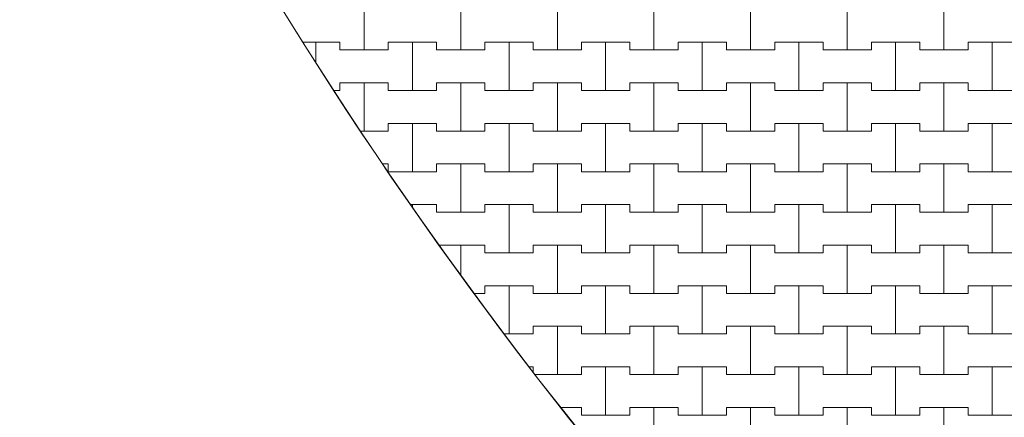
# Model space of a CAD drawing. Header units: millimetres. Extents: x 2826 to 3034, y 1533 to 1590.
# Tile 43 of 248: x 2933.27 to 2935.82, y 1569.13 to 1570.16. Entities that reach past the tile are written whole.
import ezdxf
from ezdxf.enums import TextEntityAlignment as Align

# ---------------------------------------------------------------- set-up
doc = ezdxf.new("R2010")
doc.units = ezdxf.units.MM
doc.layers.add('_Caneta_No__220', color=7, linetype='Continuous', lineweight=15, true_color=0x8a8a8a)
doc.styles.add('ESTILO_GERADO_2', font='arial.ttf')

# ---------------------------------------------------------------- blocks, each defined once
blk = doc.blocks.new('A$Cf44ad3b2')
at = {"layer": '_Caneta_No__220'}
for p, q in [((26.3637, 36.791), (26.3637, 36.916)), ((26.3637, 36.916), (26.3637, 36.791)), ((26.6137, 36.791), (26.6137, 36.916)), ((26.6137, 36.916), (26.6137, 36.791)), ((26.8637, 36.791), (26.8637, 36.916)), ((26.8637, 36.916), (26.8637, 36.791)), ((27.1137, 36.791), (27.1137, 36.916)), ((27.1137, 36.916), (27.1137, 36.791)), ((27.3637, 36.791), (27.3637, 36.916)), ((27.3637, 36.916), (27.3637, 36.791)), ((27.6137, 36.791), (27.6137, 36.916)), ((27.6137, 36.916), (27.6137, 36.791)), ((27.8637, 36.791), (27.8637, 36.916)), ((27.8637, 36.916), (27.8637, 36.791)), ((26.2054, 36.811), (26.2387, 36.811)), ((26.2054, 36.811), (26.3012, 36.811)), ((26.2387, 36.811), (26.3012, 36.811)), ((26.2387, 36.7588), (26.2387, 36.811)), ((26.2387, 36.811), (26.2387, 36.7588)), ((26.3012, 36.811), (26.3012, 36.791)), ((26.3012, 36.791), (26.3012, 36.811)), ((26.4262, 36.791), (26.4262, 36.811)), ((26.4262, 36.811), (26.4262, 36.791)), ((26.4262, 36.811), (26.4887, 36.811)), ((26.4262, 36.811), (26.5512, 36.811)), ((26.4887, 36.811), (26.5512, 36.811)), ((26.4887, 36.686), (26.4887, 36.811)), ((26.4887, 36.811), (26.4887, 36.686)), ((26.5512, 36.811), (26.5512, 36.791)), ((26.5512, 36.791), (26.5512, 36.811)), ((26.6762, 36.791), (26.6762, 36.811)), ((26.6762, 36.811), (26.6762, 36.791)), ((26.6762, 36.811), (26.7387, 36.811)), ((26.6762, 36.811), (26.8012, 36.811)), ((26.7387, 36.811), (26.8012, 36.811)), ((26.7387, 36.686), (26.7387, 36.811)), ((26.7387, 36.811), (26.7387, 36.686)), ((26.8012, 36.811), (26.8012, 36.791)), ((26.8012, 36.791), (26.8012, 36.811)), ((26.9262, 36.791), (26.9262, 36.811)), ((26.9262, 36.811), (26.9262, 36.791)), ((26.9262, 36.811), (26.9887, 36.811)), ((26.9262, 36.811), (27.0512, 36.811)), ((26.9887, 36.811), (27.0512, 36.811)), ((26.9887, 36.686), (26.9887, 36.811)), ((26.9887, 36.811), (26.9887, 36.686)), ((27.0512, 36.811), (27.0512, 36.791)), ((27.0512, 36.791), (27.0512, 36.811)), ((27.1762, 36.791), (27.1762, 36.811)), ((27.1762, 36.811), (27.1762, 36.791)), ((27.1762, 36.811), (27.2387, 36.811)), ((27.1762, 36.811), (27.3012, 36.811)), ((27.2387, 36.811), (27.3012, 36.811)), ((27.2387, 36.686), (27.2387, 36.811)), ((27.2387, 36.811), (27.2387, 36.686)), ((27.3012, 36.811), (27.3012, 36.791)), ((27.3012, 36.791), (27.3012, 36.811)), ((27.4262, 36.791), (27.4262, 36.811)), ((27.4262, 36.811), (27.4262, 36.791)), ((27.4262, 36.811), (27.4887, 36.811)), ((27.4262, 36.811), (27.5512, 36.811)), ((27.4887, 36.811), (27.5512, 36.811)), ((27.4887, 36.686), (27.4887, 36.811)), ((27.4887, 36.811), (27.4887, 36.686)), ((27.5512, 36.811), (27.5512, 36.791)), ((27.5512, 36.791), (27.5512, 36.811)), ((27.6762, 36.791), (27.6762, 36.811)), ((27.6762, 36.811), (27.6762, 36.791)), ((27.6762, 36.811), (27.7387, 36.811)), ((27.6762, 36.811), (27.8012, 36.811)), ((27.7387, 36.811), (27.8012, 36.811)), ((27.7387, 36.686), (27.7387, 36.811)), ((27.7387, 36.811), (27.7387, 36.686)), ((27.8012, 36.811), (27.8012, 36.791)), ((27.8012, 36.791), (27.8012, 36.811)), ((27.9262, 36.791), (27.9262, 36.811)), ((27.9262, 36.811), (27.9262, 36.791)), ((27.9262, 36.811), (27.9887, 36.811)), ((27.9262, 36.811), (28.0512, 36.811)), ((27.9887, 36.811), (28.0512, 36.811)), ((27.9887, 36.686), (27.9887, 36.811)), ((27.9887, 36.811), (27.9887, 36.686)), ((26.3012, 36.791), (26.3637, 36.791)), ((26.3012, 36.791), (26.4262, 36.791)), ((26.3637, 36.791), (26.4262, 36.791)), ((26.5512, 36.791), (26.6137, 36.791)), ((26.5512, 36.791), (26.6762, 36.791)), ((26.6137, 36.791), (26.6762, 36.791)), ((26.8012, 36.791), (26.8637, 36.791)), ((26.8012, 36.791), (26.9262, 36.791)), ((26.8637, 36.791), (26.9262, 36.791)), ((27.0512, 36.791), (27.1137, 36.791)), ((27.0512, 36.791), (27.1762, 36.791)), ((27.1137, 36.791), (27.1762, 36.791)), ((27.3012, 36.791), (27.3637, 36.791)), ((27.3012, 36.791), (27.4262, 36.791)), ((27.3637, 36.791), (27.4262, 36.791)), ((27.5512, 36.791), (27.6137, 36.791)), ((27.5512, 36.791), (27.6762, 36.791)), ((27.6137, 36.791), (27.6762, 36.791)), ((27.8012, 36.791), (27.8637, 36.791)), ((27.8012, 36.791), (27.9262, 36.791)), ((27.8637, 36.791), (27.9262, 36.791)), ((26.3012, 36.686), (26.3012, 36.706)), ((26.3012, 36.706), (26.3012, 36.686)), ((26.3012, 36.706), (26.3637, 36.706)), ((26.3012, 36.706), (26.4262, 36.706)), ((26.3637, 36.706), (26.4262, 36.706)), ((26.3637, 36.581), (26.3637, 36.706)), ((26.3637, 36.706), (26.3637, 36.581)), ((26.4262, 36.706), (26.4262, 36.686)), ((26.4262, 36.686), (26.4262, 36.706)), ((26.5512, 36.686), (26.5512, 36.706)), ((26.5512, 36.706), (26.5512, 36.686)), ((26.5512, 36.706), (26.6137, 36.706)), ((26.5512, 36.706), (26.6762, 36.706)), ((26.6137, 36.706), (26.6762, 36.706)), ((26.6137, 36.581), (26.6137, 36.706)), ((26.6137, 36.706), (26.6137, 36.581)), ((26.6762, 36.706), (26.6762, 36.686)), ((26.6762, 36.686), (26.6762, 36.706)), ((26.8012, 36.686), (26.8012, 36.706)), ((26.8012, 36.706), (26.8012, 36.686)), ((26.8012, 36.706), (26.8637, 36.706)), ((26.8012, 36.706), (26.9262, 36.706)), ((26.8637, 36.706), (26.9262, 36.706)), ((26.8637, 36.581), (26.8637, 36.706)), ((26.8637, 36.706), (26.8637, 36.581)), ((26.9262, 36.706), (26.9262, 36.686)), ((26.9262, 36.686), (26.9262, 36.706)), ((27.0512, 36.686), (27.0512, 36.706)), ((27.0512, 36.706), (27.0512, 36.686)), ((27.0512, 36.706), (27.1137, 36.706)), ((27.0512, 36.706), (27.1762, 36.706)), ((27.1137, 36.706), (27.1762, 36.706)), ((27.1137, 36.581), (27.1137, 36.706)), ((27.1137, 36.706), (27.1137, 36.581)), ((27.1762, 36.706), (27.1762, 36.686)), ((27.1762, 36.686), (27.1762, 36.706)), ((27.3012, 36.686), (27.3012, 36.706)), ((27.3012, 36.706), (27.3012, 36.686)), ((27.3012, 36.706), (27.3637, 36.706)), ((27.3012, 36.706), (27.4262, 36.706)), ((27.3637, 36.706), (27.4262, 36.706)), ((27.3637, 36.581), (27.3637, 36.706)), ((27.3637, 36.706), (27.3637, 36.581)), ((27.4262, 36.706), (27.4262, 36.686)), ((27.4262, 36.686), (27.4262, 36.706)), ((27.5512, 36.686), (27.5512, 36.706)), ((27.5512, 36.706), (27.5512, 36.686)), ((27.5512, 36.706), (27.6137, 36.706)), ((27.5512, 36.706), (27.6762, 36.706)), ((27.6137, 36.706), (27.6762, 36.706)), ((27.6137, 36.581), (27.6137, 36.706)), ((27.6137, 36.706), (27.6137, 36.581)), ((27.6762, 36.706), (27.6762, 36.686)), ((27.6762, 36.686), (27.6762, 36.706)), ((27.8012, 36.686), (27.8012, 36.706)), ((27.8012, 36.706), (27.8012, 36.686)), ((27.8012, 36.706), (27.8637, 36.706)), ((27.8012, 36.706), (27.9262, 36.706)), ((27.8637, 36.706), (27.9262, 36.706)), ((27.8637, 36.581), (27.8637, 36.706)), ((27.8637, 36.706), (27.8637, 36.581)), ((27.9262, 36.706), (27.9262, 36.686)), ((27.9262, 36.686), (27.9262, 36.706)), ((26.2855, 36.686), (26.3012, 36.686)), ((26.2855, 36.686), (26.3012, 36.686)), ((26.4262, 36.686), (26.4887, 36.686)), ((26.4262, 36.686), (26.5512, 36.686)), ((26.4887, 36.686), (26.5512, 36.686)), ((26.6762, 36.686), (26.7387, 36.686)), ((26.6762, 36.686), (26.8012, 36.686)), ((26.7387, 36.686), (26.8012, 36.686)), ((26.9262, 36.686), (26.9887, 36.686)), ((26.9262, 36.686), (27.0512, 36.686)), ((26.9887, 36.686), (27.0512, 36.686)), ((27.1762, 36.686), (27.2387, 36.686)), ((27.1762, 36.686), (27.3012, 36.686)), ((27.2387, 36.686), (27.3012, 36.686)), ((27.4262, 36.686), (27.4887, 36.686)), ((27.4262, 36.686), (27.5512, 36.686)), ((27.4887, 36.686), (27.5512, 36.686)), ((27.6762, 36.686), (27.7387, 36.686)), ((27.6762, 36.686), (27.8012, 36.686)), ((27.7387, 36.686), (27.8012, 36.686)), ((27.9262, 36.686), (27.9887, 36.686)), ((27.9262, 36.686), (28.0512, 36.686)), ((27.9887, 36.686), (28.0512, 36.686)), ((26.4262, 36.581), (26.4262, 36.601)), ((26.4262, 36.601), (26.4262, 36.581)), ((26.4262, 36.601), (26.4887, 36.601)), ((26.4262, 36.601), (26.5512, 36.601)), ((26.4887, 36.601), (26.5512, 36.601)), ((26.4887, 36.476), (26.4887, 36.601)), ((26.4887, 36.601), (26.4887, 36.476)), ((26.5512, 36.601), (26.5512, 36.581)), ((26.5512, 36.581), (26.5512, 36.601)), ((26.6762, 36.581), (26.6762, 36.601)), ((26.6762, 36.601), (26.6762, 36.581)), ((26.6762, 36.601), (26.7387, 36.601)), ((26.6762, 36.601), (26.8012, 36.601)), ((26.7387, 36.601), (26.8012, 36.601)), ((26.7387, 36.476), (26.7387, 36.601)), ((26.7387, 36.601), (26.7387, 36.476)), ((26.8012, 36.601), (26.8012, 36.581)), ((26.8012, 36.581), (26.8012, 36.601)), ((26.9262, 36.581), (26.9262, 36.601)), ((26.9262, 36.601), (26.9262, 36.581)), ((26.9262, 36.601), (26.9887, 36.601)), ((26.9262, 36.601), (27.0512, 36.601)), ((26.9887, 36.601), (27.0512, 36.601)), ((26.9887, 36.476), (26.9887, 36.601)), ((26.9887, 36.601), (26.9887, 36.476)), ((27.0512, 36.601), (27.0512, 36.581)), ((27.0512, 36.581), (27.0512, 36.601)), ((27.1762, 36.581), (27.1762, 36.601)), ((27.1762, 36.601), (27.1762, 36.581)), ((27.1762, 36.601), (27.2387, 36.601)), ((27.1762, 36.601), (27.3012, 36.601)), ((27.2387, 36.601), (27.3012, 36.601)), ((27.2387, 36.476), (27.2387, 36.601)), ((27.2387, 36.601), (27.2387, 36.476)), ((27.3012, 36.601), (27.3012, 36.581)), ((27.3012, 36.581), (27.3012, 36.601)), ((27.4262, 36.581), (27.4262, 36.601)), ((27.4262, 36.601), (27.4262, 36.581)), ((27.4262, 36.601), (27.4887, 36.601)), ((27.4262, 36.601), (27.5512, 36.601)), ((27.4887, 36.601), (27.5512, 36.601)), ((27.4887, 36.476), (27.4887, 36.601)), ((27.4887, 36.601), (27.4887, 36.476)), ((27.5512, 36.601), (27.5512, 36.581)), ((27.5512, 36.581), (27.5512, 36.601)), ((27.6762, 36.581), (27.6762, 36.601)), ((27.6762, 36.601), (27.6762, 36.581)), ((27.6762, 36.601), (27.7387, 36.601)), ((27.6762, 36.601), (27.8012, 36.601)), ((27.7387, 36.601), (27.8012, 36.601)), ((27.7387, 36.476), (27.7387, 36.601)), ((27.7387, 36.601), (27.7387, 36.476)), ((27.8012, 36.601), (27.8012, 36.581)), ((27.8012, 36.581), (27.8012, 36.601)), ((27.9262, 36.581), (27.9262, 36.601)), ((27.9262, 36.601), (27.9262, 36.581)), ((27.9262, 36.601), (27.9887, 36.601)), ((27.9262, 36.601), (28.0512, 36.601)), ((27.9887, 36.601), (28.0512, 36.601)), ((27.9887, 36.476), (27.9887, 36.601)), ((27.9887, 36.601), (27.9887, 36.476)), ((26.3542, 36.581), (26.3637, 36.581)), ((26.3542, 36.581), (26.4262, 36.581)), ((26.3637, 36.581), (26.4262, 36.581)), ((26.5512, 36.581), (26.6137, 36.581)), ((26.5512, 36.581), (26.6762, 36.581)), ((26.6137, 36.581), (26.6762, 36.581)), ((26.8012, 36.581), (26.8637, 36.581)), ((26.8012, 36.581), (26.9262, 36.581)), ((26.8637, 36.581), (26.9262, 36.581)), ((27.0512, 36.581), (27.1137, 36.581)), ((27.0512, 36.581), (27.1762, 36.581)), ((27.1137, 36.581), (27.1762, 36.581)), ((27.3012, 36.581), (27.3637, 36.581)), ((27.3012, 36.581), (27.4262, 36.581)), ((27.3637, 36.581), (27.4262, 36.581)), ((27.5512, 36.581), (27.6137, 36.581)), ((27.5512, 36.581), (27.6762, 36.581)), ((27.6137, 36.581), (27.6762, 36.581)), ((27.8012, 36.581), (27.8637, 36.581)), ((27.8012, 36.581), (27.9262, 36.581)), ((27.8637, 36.581), (27.9262, 36.581)), ((26.4115, 36.496), (26.4262, 36.496)), ((26.4115, 36.496), (26.4262, 36.496)), ((26.4262, 36.496), (26.4262, 36.476)), ((26.4262, 36.476), (26.4262, 36.496)), ((26.4262, 36.476), (26.4887, 36.476)), ((26.4262, 36.476), (26.5512, 36.476)), ((26.4887, 36.476), (26.5512, 36.476)), ((26.5512, 36.476), (26.5512, 36.496)), ((26.5512, 36.496), (26.5512, 36.476)), ((26.5512, 36.496), (26.6137, 36.496)), ((26.5512, 36.496), (26.6762, 36.496)), ((26.6137, 36.496), (26.6762, 36.496)), ((26.6137, 36.371), (26.6137, 36.496)), ((26.6137, 36.496), (26.6137, 36.371)), ((26.6762, 36.496), (26.6762, 36.476)), ((26.6762, 36.476), (26.6762, 36.496)), ((26.6762, 36.476), (26.7387, 36.476)), ((26.6762, 36.476), (26.8012, 36.476)), ((26.7387, 36.476), (26.8012, 36.476)), ((26.8012, 36.476), (26.8012, 36.496)), ((26.8012, 36.496), (26.8012, 36.476)), ((26.8012, 36.496), (26.8637, 36.496)), ((26.8012, 36.496), (26.9262, 36.496)), ((26.8637, 36.496), (26.9262, 36.496)), ((26.8637, 36.371), (26.8637, 36.496)), ((26.8637, 36.496), (26.8637, 36.371)), ((26.9262, 36.496), (26.9262, 36.476)), ((26.9262, 36.476), (26.9262, 36.496)), ((26.9262, 36.476), (26.9887, 36.476)), ((26.9262, 36.476), (27.0512, 36.476)), ((26.9887, 36.476), (27.0512, 36.476)), ((27.0512, 36.476), (27.0512, 36.496)), ((27.0512, 36.496), (27.0512, 36.476)), ((27.0512, 36.496), (27.1137, 36.496)), ((27.0512, 36.496), (27.1762, 36.496)), ((27.1137, 36.496), (27.1762, 36.496)), ((27.1137, 36.371), (27.1137, 36.496)), ((27.1137, 36.496), (27.1137, 36.371)), ((27.1762, 36.496), (27.1762, 36.476)), ((27.1762, 36.476), (27.1762, 36.496)), ((27.1762, 36.476), (27.2387, 36.476)), ((27.1762, 36.476), (27.3012, 36.476)), ((27.2387, 36.476), (27.3012, 36.476)), ((27.3012, 36.476), (27.3012, 36.496)), ((27.3012, 36.496), (27.3012, 36.476)), ((27.3012, 36.496), (27.3637, 36.496)), ((27.3012, 36.496), (27.4262, 36.496)), ((27.3637, 36.496), (27.4262, 36.496)), ((27.3637, 36.371), (27.3637, 36.496)), ((27.3637, 36.496), (27.3637, 36.371)), ((27.4262, 36.496), (27.4262, 36.476)), ((27.4262, 36.476), (27.4262, 36.496)), ((27.4262, 36.476), (27.4887, 36.476)), ((27.4262, 36.476), (27.5512, 36.476)), ((27.4887, 36.476), (27.5512, 36.476)), ((27.5512, 36.476), (27.5512, 36.496)), ((27.5512, 36.496), (27.5512, 36.476)), ((27.5512, 36.496), (27.6137, 36.496)), ((27.5512, 36.496), (27.6762, 36.496)), ((27.6137, 36.496), (27.6762, 36.496)), ((27.6137, 36.371), (27.6137, 36.496)), ((27.6137, 36.496), (27.6137, 36.371)), ((27.6762, 36.496), (27.6762, 36.476)), ((27.6762, 36.476), (27.6762, 36.496)), ((27.6762, 36.476), (27.7387, 36.476)), ((27.6762, 36.476), (27.8012, 36.476)), ((27.7387, 36.476), (27.8012, 36.476)), ((27.8012, 36.476), (27.8012, 36.496)), ((27.8012, 36.496), (27.8012, 36.476)), ((27.8012, 36.496), (27.8637, 36.496)), ((27.8012, 36.496), (27.9262, 36.496)), ((27.8637, 36.496), (27.9262, 36.496)), ((27.8637, 36.371), (27.8637, 36.496)), ((27.8637, 36.496), (27.8637, 36.371)), ((27.9262, 36.496), (27.9262, 36.476)), ((27.9262, 36.476), (27.9262, 36.496)), ((27.9262, 36.476), (27.9887, 36.476)), ((27.9262, 36.476), (28.0512, 36.476)), ((27.9887, 36.476), (28.0512, 36.476)), ((26.4837, 36.391), (26.4887, 36.391)), ((26.4837, 36.391), (26.5512, 36.391)), ((26.4887, 36.391), (26.5512, 36.391)), ((26.4887, 36.3838), (26.4887, 36.391)), ((26.4887, 36.391), (26.4887, 36.3838)), ((26.5512, 36.391), (26.5512, 36.371)), ((26.5512, 36.371), (26.5512, 36.391)), ((26.5512, 36.371), (26.6137, 36.371)), ((26.5512, 36.371), (26.6762, 36.371)), ((26.6137, 36.371), (26.6762, 36.371)), ((26.6762, 36.371), (26.6762, 36.391)), ((26.6762, 36.391), (26.6762, 36.371)), ((26.6762, 36.391), (26.7387, 36.391)), ((26.6762, 36.391), (26.8012, 36.391)), ((26.7387, 36.391), (26.8012, 36.391)), ((26.7387, 36.266), (26.7387, 36.391)), ((26.7387, 36.391), (26.7387, 36.266)), ((26.8012, 36.391), (26.8012, 36.371)), ((26.8012, 36.371), (26.8012, 36.391)), ((26.8012, 36.371), (26.8637, 36.371)), ((26.8012, 36.371), (26.9262, 36.371)), ((26.8637, 36.371), (26.9262, 36.371)), ((26.9262, 36.371), (26.9262, 36.391)), ((26.9262, 36.391), (26.9262, 36.371)), ((26.9262, 36.391), (26.9887, 36.391)), ((26.9262, 36.391), (27.0512, 36.391)), ((26.9887, 36.391), (27.0512, 36.391)), ((26.9887, 36.266), (26.9887, 36.391)), ((26.9887, 36.391), (26.9887, 36.266)), ((27.0512, 36.391), (27.0512, 36.371)), ((27.0512, 36.371), (27.0512, 36.391)), ((27.0512, 36.371), (27.1137, 36.371)), ((27.0512, 36.371), (27.1762, 36.371)), ((27.1137, 36.371), (27.1762, 36.371)), ((27.1762, 36.371), (27.1762, 36.391)), ((27.1762, 36.391), (27.1762, 36.371)), ((27.1762, 36.391), (27.2387, 36.391)), ((27.1762, 36.391), (27.3012, 36.391)), ((27.2387, 36.391), (27.3012, 36.391)), ((27.2387, 36.266), (27.2387, 36.391)), ((27.2387, 36.391), (27.2387, 36.266)), ((27.3012, 36.391), (27.3012, 36.371)), ((27.3012, 36.371), (27.3012, 36.391)), ((27.3012, 36.371), (27.3637, 36.371)), ((27.3012, 36.371), (27.4262, 36.371)), ((27.3637, 36.371), (27.4262, 36.371)), ((27.4262, 36.371), (27.4262, 36.391)), ((27.4262, 36.391), (27.4262, 36.371)), ((27.4262, 36.391), (27.4887, 36.391)), ((27.4262, 36.391), (27.5512, 36.391)), ((27.4887, 36.391), (27.5512, 36.391)), ((27.4887, 36.266), (27.4887, 36.391)), ((27.4887, 36.391), (27.4887, 36.266)), ((27.5512, 36.391), (27.5512, 36.371)), ((27.5512, 36.371), (27.5512, 36.391)), ((27.5512, 36.371), (27.6137, 36.371)), ((27.5512, 36.371), (27.6762, 36.371)), ((27.6137, 36.371), (27.6762, 36.371)), ((27.6762, 36.371), (27.6762, 36.391)), ((27.6762, 36.391), (27.6762, 36.371)), ((27.6762, 36.391), (27.7387, 36.391)), ((27.6762, 36.391), (27.8012, 36.391)), ((27.7387, 36.391), (27.8012, 36.391)), ((27.7387, 36.266), (27.7387, 36.391)), ((27.7387, 36.391), (27.7387, 36.266)), ((27.8012, 36.391), (27.8012, 36.371)), ((27.8012, 36.371), (27.8012, 36.391)), ((27.8012, 36.371), (27.8637, 36.371)), ((27.8012, 36.371), (27.9262, 36.371)), ((27.8637, 36.371), (27.9262, 36.371)), ((27.9262, 36.371), (27.9262, 36.391)), ((27.9262, 36.391), (27.9262, 36.371)), ((27.9262, 36.391), (27.9887, 36.391)), ((27.9262, 36.391), (28.0512, 36.391)), ((27.9887, 36.391), (28.0512, 36.391)), ((27.9887, 36.266), (27.9887, 36.391)), ((27.9887, 36.391), (27.9887, 36.266)), ((26.5575, 36.286), (26.6137, 36.286)), ((26.5575, 36.286), (26.6762, 36.286)), ((26.6137, 36.286), (26.6762, 36.286)), ((26.6137, 36.208), (26.6137, 36.286)), ((26.6137, 36.286), (26.6137, 36.208)), ((26.6762, 36.286), (26.6762, 36.266)), ((26.6762, 36.266), (26.6762, 36.286)), ((26.8012, 36.266), (26.8012, 36.286)), ((26.8012, 36.286), (26.8012, 36.266)), ((26.8012, 36.286), (26.8637, 36.286)), ((26.8012, 36.286), (26.9262, 36.286)), ((26.8637, 36.286), (26.9262, 36.286)), ((26.8637, 36.161), (26.8637, 36.286)), ((26.8637, 36.286), (26.8637, 36.161)), ((26.9262, 36.286), (26.9262, 36.266)), ((26.9262, 36.266), (26.9262, 36.286)), ((27.0512, 36.266), (27.0512, 36.286)), ((27.0512, 36.286), (27.0512, 36.266)), ((27.0512, 36.286), (27.1137, 36.286)), ((27.0512, 36.286), (27.1762, 36.286)), ((27.1137, 36.286), (27.1762, 36.286)), ((27.1137, 36.161), (27.1137, 36.286)), ((27.1137, 36.286), (27.1137, 36.161)), ((27.1762, 36.286), (27.1762, 36.266)), ((27.1762, 36.266), (27.1762, 36.286)), ((27.3012, 36.266), (27.3012, 36.286)), ((27.3012, 36.286), (27.3012, 36.266)), ((27.3012, 36.286), (27.3637, 36.286)), ((27.3012, 36.286), (27.4262, 36.286)), ((27.3637, 36.286), (27.4262, 36.286)), ((27.3637, 36.161), (27.3637, 36.286)), ((27.3637, 36.286), (27.3637, 36.161)), ((27.4262, 36.286), (27.4262, 36.266)), ((27.4262, 36.266), (27.4262, 36.286)), ((27.5512, 36.266), (27.5512, 36.286)), ((27.5512, 36.286), (27.5512, 36.266)), ((27.5512, 36.286), (27.6137, 36.286)), ((27.5512, 36.286), (27.6762, 36.286)), ((27.6137, 36.286), (27.6762, 36.286)), ((27.6137, 36.161), (27.6137, 36.286)), ((27.6137, 36.286), (27.6137, 36.161)), ((27.6762, 36.286), (27.6762, 36.266)), ((27.6762, 36.266), (27.6762, 36.286)), ((27.8012, 36.266), (27.8012, 36.286)), ((27.8012, 36.286), (27.8012, 36.266)), ((27.8012, 36.286), (27.8637, 36.286)), ((27.8012, 36.286), (27.9262, 36.286)), ((27.8637, 36.286), (27.9262, 36.286)), ((27.8637, 36.161), (27.8637, 36.286)), ((27.8637, 36.286), (27.8637, 36.161)), ((27.9262, 36.286), (27.9262, 36.266)), ((27.9262, 36.266), (27.9262, 36.286)), ((26.6762, 36.266), (26.7387, 36.266)), ((26.6762, 36.266), (26.8012, 36.266)), ((26.7387, 36.266), (26.8012, 36.266)), ((26.9262, 36.266), (26.9887, 36.266)), ((26.9262, 36.266), (27.0512, 36.266)), ((26.9887, 36.266), (27.0512, 36.266)), ((27.1762, 36.266), (27.2387, 36.266)), ((27.1762, 36.266), (27.3012, 36.266)), ((27.2387, 36.266), (27.3012, 36.266)), ((27.4262, 36.266), (27.4887, 36.266)), ((27.4262, 36.266), (27.5512, 36.266)), ((27.4887, 36.266), (27.5512, 36.266)), ((27.6762, 36.266), (27.7387, 36.266)), ((27.6762, 36.266), (27.8012, 36.266)), ((27.7387, 36.266), (27.8012, 36.266)), ((27.9262, 36.266), (27.9887, 36.266)), ((27.9262, 36.266), (28.0512, 36.266)), ((27.9887, 36.266), (28.0512, 36.266)), ((26.6762, 36.161), (26.6762, 36.181)), ((26.6762, 36.181), (26.6762, 36.161)), ((26.6762, 36.181), (26.7387, 36.181)), ((26.6762, 36.181), (26.8012, 36.181)), ((26.7387, 36.181), (26.8012, 36.181)), ((26.7387, 36.056), (26.7387, 36.181)), ((26.7387, 36.181), (26.7387, 36.056)), ((26.8012, 36.181), (26.8012, 36.161)), ((26.8012, 36.161), (26.8012, 36.181)), ((26.9262, 36.161), (26.9262, 36.181)), ((26.9262, 36.181), (26.9262, 36.161)), ((26.9262, 36.181), (26.9887, 36.181)), ((26.9262, 36.181), (27.0512, 36.181)), ((26.9887, 36.181), (27.0512, 36.181)), ((26.9887, 36.056), (26.9887, 36.181)), ((26.9887, 36.181), (26.9887, 36.056)), ((27.0512, 36.181), (27.0512, 36.161)), ((27.0512, 36.161), (27.0512, 36.181)), ((27.1762, 36.161), (27.1762, 36.181)), ((27.1762, 36.181), (27.1762, 36.161)), ((27.1762, 36.181), (27.2387, 36.181)), ((27.1762, 36.181), (27.3012, 36.181)), ((27.2387, 36.181), (27.3012, 36.181)), ((27.2387, 36.056), (27.2387, 36.181)), ((27.2387, 36.181), (27.2387, 36.056)), ((27.3012, 36.181), (27.3012, 36.161)), ((27.3012, 36.161), (27.3012, 36.181)), ((27.4262, 36.161), (27.4262, 36.181)), ((27.4262, 36.181), (27.4262, 36.161)), ((27.4262, 36.181), (27.4887, 36.181)), ((27.4262, 36.181), (27.5512, 36.181)), ((27.4887, 36.181), (27.5512, 36.181)), ((27.4887, 36.056), (27.4887, 36.181)), ((27.4887, 36.181), (27.4887, 36.056)), ((27.5512, 36.181), (27.5512, 36.161)), ((27.5512, 36.161), (27.5512, 36.181)), ((27.6762, 36.161), (27.6762, 36.181)), ((27.6762, 36.181), (27.6762, 36.161)), ((27.6762, 36.181), (27.7387, 36.181)), ((27.6762, 36.181), (27.8012, 36.181)), ((27.7387, 36.181), (27.8012, 36.181)), ((27.7387, 36.056), (27.7387, 36.181)), ((27.7387, 36.181), (27.7387, 36.056)), ((27.8012, 36.181), (27.8012, 36.161)), ((27.8012, 36.161), (27.8012, 36.181)), ((27.9262, 36.161), (27.9262, 36.181)), ((27.9262, 36.181), (27.9262, 36.161)), ((27.9262, 36.181), (27.9887, 36.181)), ((27.9262, 36.181), (28.0512, 36.181)), ((27.9887, 36.181), (28.0512, 36.181)), ((27.9887, 36.056), (27.9887, 36.181)), ((27.9887, 36.181), (27.9887, 36.056)), ((26.648, 36.161), (26.6762, 36.161)), ((26.648, 36.161), (26.6762, 36.161)), ((26.8012, 36.161), (26.8637, 36.161)), ((26.8012, 36.161), (26.9262, 36.161)), ((26.8637, 36.161), (26.9262, 36.161)), ((27.0512, 36.161), (27.1137, 36.161)), ((27.0512, 36.161), (27.1762, 36.161)), ((27.1137, 36.161), (27.1762, 36.161)), ((27.3012, 36.161), (27.3637, 36.161)), ((27.3012, 36.161), (27.4262, 36.161)), ((27.3637, 36.161), (27.4262, 36.161)), ((27.5512, 36.161), (27.6137, 36.161)), ((27.5512, 36.161), (27.6762, 36.161)), ((27.6137, 36.161), (27.6762, 36.161)), ((27.8012, 36.161), (27.8637, 36.161)), ((27.8012, 36.161), (27.9262, 36.161)), ((27.8637, 36.161), (27.9262, 36.161)), ((26.8012, 36.056), (26.8012, 36.076)), ((26.8012, 36.076), (26.8012, 36.056)), ((26.8012, 36.076), (26.8637, 36.076)), ((26.8012, 36.076), (26.9262, 36.076)), ((26.8637, 36.076), (26.9262, 36.076)), ((26.8637, 35.951), (26.8637, 36.076)), ((26.8637, 36.076), (26.8637, 35.951)), ((26.9262, 36.076), (26.9262, 36.056)), ((26.9262, 36.056), (26.9262, 36.076)), ((27.0512, 36.056), (27.0512, 36.076)), ((27.0512, 36.076), (27.0512, 36.056)), ((27.0512, 36.076), (27.1137, 36.076)), ((27.0512, 36.076), (27.1762, 36.076)), ((27.1137, 36.076), (27.1762, 36.076)), ((27.1137, 35.951), (27.1137, 36.076)), ((27.1137, 36.076), (27.1137, 35.951)), ((27.1762, 36.076), (27.1762, 36.056)), ((27.1762, 36.056), (27.1762, 36.076)), ((27.3012, 36.056), (27.3012, 36.076)), ((27.3012, 36.076), (27.3012, 36.056)), ((27.3012, 36.076), (27.3637, 36.076)), ((27.3012, 36.076), (27.4262, 36.076)), ((27.3637, 36.076), (27.4262, 36.076)), ((27.3637, 35.951), (27.3637, 36.076)), ((27.3637, 36.076), (27.3637, 35.951)), ((27.4262, 36.076), (27.4262, 36.056)), ((27.4262, 36.056), (27.4262, 36.076)), ((27.5512, 36.056), (27.5512, 36.076)), ((27.5512, 36.076), (27.5512, 36.056)), ((27.5512, 36.076), (27.6137, 36.076)), ((27.5512, 36.076), (27.6762, 36.076)), ((27.6137, 36.076), (27.6762, 36.076)), ((27.6137, 35.951), (27.6137, 36.076)), ((27.6137, 36.076), (27.6137, 35.951)), ((27.6762, 36.076), (27.6762, 36.056)), ((27.6762, 36.056), (27.6762, 36.076)), ((27.8012, 36.056), (27.8012, 36.076)), ((27.8012, 36.076), (27.8012, 36.056)), ((27.8012, 36.076), (27.8637, 36.076)), ((27.8012, 36.076), (27.9262, 36.076)), ((27.8637, 36.076), (27.9262, 36.076)), ((27.8637, 35.951), (27.8637, 36.076)), ((27.8637, 36.076), (27.8637, 35.951)), ((27.9262, 36.076), (27.9262, 36.056)), ((27.9262, 36.056), (27.9262, 36.076)), ((26.7258, 36.056), (26.7387, 36.056)), ((26.7258, 36.056), (26.8012, 36.056)), ((26.7387, 36.056), (26.8012, 36.056)), ((26.9262, 36.056), (26.9887, 36.056)), ((26.9262, 36.056), (27.0512, 36.056)), ((26.9887, 36.056), (27.0512, 36.056)), ((27.1762, 36.056), (27.2387, 36.056)), ((27.1762, 36.056), (27.3012, 36.056)), ((27.2387, 36.056), (27.3012, 36.056)), ((27.4262, 36.056), (27.4887, 36.056)), ((27.4262, 36.056), (27.5512, 36.056)), ((27.4887, 36.056), (27.5512, 36.056)), ((27.6762, 36.056), (27.7387, 36.056)), ((27.6762, 36.056), (27.8012, 36.056)), ((27.7387, 36.056), (27.8012, 36.056)), ((27.9262, 36.056), (27.9887, 36.056)), ((27.9262, 36.056), (28.0512, 36.056)), ((27.9887, 36.056), (28.0512, 36.056)), ((26.7904, 35.971), (26.8012, 35.971)), ((26.7904, 35.971), (26.8012, 35.971)), ((26.8012, 35.971), (26.8012, 35.9569)), ((26.8012, 35.9569), (26.8012, 35.971)), ((26.9262, 35.951), (26.9262, 35.971)), ((26.9262, 35.971), (26.9262, 35.951)), ((26.9262, 35.971), (26.9887, 35.971)), ((26.9262, 35.971), (27.0512, 35.971)), ((26.9887, 35.971), (27.0512, 35.971)), ((26.9887, 35.846), (26.9887, 35.971)), ((26.9887, 35.971), (26.9887, 35.846)), ((27.0512, 35.971), (27.0512, 35.951)), ((27.0512, 35.951), (27.0512, 35.971)), ((27.1762, 35.951), (27.1762, 35.971)), ((27.1762, 35.971), (27.1762, 35.951)), ((27.1762, 35.971), (27.2387, 35.971)), ((27.1762, 35.971), (27.3012, 35.971)), ((27.2387, 35.971), (27.3012, 35.971)), ((27.2387, 35.846), (27.2387, 35.971)), ((27.2387, 35.971), (27.2387, 35.846)), ((27.3012, 35.971), (27.3012, 35.951)), ((27.3012, 35.951), (27.3012, 35.971)), ((27.4262, 35.951), (27.4262, 35.971)), ((27.4262, 35.971), (27.4262, 35.951)), ((27.4262, 35.971), (27.4887, 35.971)), ((27.4262, 35.971), (27.5512, 35.971)), ((27.4887, 35.971), (27.5512, 35.971)), ((27.4887, 35.846), (27.4887, 35.971)), ((27.4887, 35.971), (27.4887, 35.846)), ((27.5512, 35.971), (27.5512, 35.951)), ((27.5512, 35.951), (27.5512, 35.971)), ((27.6762, 35.951), (27.6762, 35.971)), ((27.6762, 35.971), (27.6762, 35.951)), ((27.6762, 35.971), (27.7387, 35.971)), ((27.6762, 35.971), (27.8012, 35.971)), ((27.7387, 35.971), (27.8012, 35.971)), ((27.7387, 35.846), (27.7387, 35.971)), ((27.7387, 35.971), (27.7387, 35.846)), ((27.8012, 35.971), (27.8012, 35.951)), ((27.8012, 35.951), (27.8012, 35.971)), ((27.9262, 35.951), (27.9262, 35.971)), ((27.9262, 35.971), (27.9262, 35.951)), ((27.9262, 35.971), (27.9887, 35.971)), ((27.9262, 35.971), (28.0512, 35.971)), ((27.9887, 35.971), (28.0512, 35.971)), ((27.9887, 35.846), (27.9887, 35.971)), ((27.9887, 35.971), (27.9887, 35.846)), ((26.8057, 35.951), (26.8637, 35.951)), ((26.8057, 35.951), (26.9262, 35.951)), ((26.8637, 35.951), (26.9262, 35.951)), ((27.0512, 35.951), (27.1137, 35.951)), ((27.0512, 35.951), (27.1762, 35.951)), ((27.1137, 35.951), (27.1762, 35.951)), ((27.3012, 35.951), (27.3637, 35.951)), ((27.3012, 35.951), (27.4262, 35.951)), ((27.3637, 35.951), (27.4262, 35.951)), ((27.5512, 35.951), (27.6137, 35.951)), ((27.5512, 35.951), (27.6762, 35.951)), ((27.6137, 35.951), (27.6762, 35.951)), ((27.8012, 35.951), (27.8637, 35.951)), ((27.8012, 35.951), (27.9262, 35.951)), ((27.8637, 35.951), (27.9262, 35.951)), ((26.8729, 35.866), (26.9262, 35.866)), ((26.8729, 35.866), (26.9262, 35.866)), ((26.9262, 35.866), (26.9262, 35.846)), ((26.9262, 35.846), (26.9262, 35.866)), ((27.0512, 35.846), (27.0512, 35.866)), ((27.0512, 35.866), (27.0512, 35.846)), ((27.0512, 35.866), (27.1137, 35.866)), ((27.0512, 35.866), (27.1762, 35.866)), ((27.1137, 35.866), (27.1762, 35.866)), ((27.1137, 35.741), (27.1137, 35.866)), ((27.1137, 35.866), (27.1137, 35.741)), ((27.1762, 35.866), (27.1762, 35.846)), ((27.1762, 35.846), (27.1762, 35.866)), ((27.3012, 35.846), (27.3012, 35.866)), ((27.3012, 35.866), (27.3012, 35.846)), ((27.3012, 35.866), (27.3637, 35.866)), ((27.3012, 35.866), (27.4262, 35.866)), ((27.3637, 35.866), (27.4262, 35.866)), ((27.3637, 35.741), (27.3637, 35.866)), ((27.3637, 35.866), (27.3637, 35.741)), ((27.4262, 35.866), (27.4262, 35.846)), ((27.4262, 35.846), (27.4262, 35.866)), ((27.5512, 35.846), (27.5512, 35.866)), ((27.5512, 35.866), (27.5512, 35.846)), ((27.5512, 35.866), (27.6137, 35.866)), ((27.5512, 35.866), (27.6762, 35.866)), ((27.6137, 35.866), (27.6762, 35.866)), ((27.6137, 35.741), (27.6137, 35.866)), ((27.6137, 35.866), (27.6137, 35.741)), ((27.6762, 35.866), (27.6762, 35.846)), ((27.6762, 35.846), (27.6762, 35.866)), ((27.8012, 35.846), (27.8012, 35.866)), ((27.8012, 35.866), (27.8012, 35.846)), ((27.8012, 35.866), (27.8637, 35.866)), ((27.8012, 35.866), (27.9262, 35.866)), ((27.8637, 35.866), (27.9262, 35.866)), ((27.8637, 35.741), (27.8637, 35.866)), ((27.8637, 35.866), (27.8637, 35.741)), ((27.9262, 35.866), (27.9262, 35.846)), ((27.9262, 35.846), (27.9262, 35.866)), ((26.9262, 35.846), (26.9887, 35.846)), ((26.9262, 35.846), (27.0512, 35.846)), ((26.9887, 35.846), (27.0512, 35.846)), ((27.1762, 35.846), (27.2387, 35.846)), ((27.1762, 35.846), (27.3012, 35.846)), ((27.2387, 35.846), (27.3012, 35.846)), ((27.4262, 35.846), (27.4887, 35.846)), ((27.4262, 35.846), (27.5512, 35.846)), ((27.4887, 35.846), (27.5512, 35.846)), ((27.6762, 35.846), (27.7387, 35.846)), ((27.6762, 35.846), (27.8012, 35.846)), ((27.7387, 35.846), (27.8012, 35.846)), ((27.9262, 35.846), (27.9887, 35.846)), ((27.9262, 35.846), (28.0512, 35.846)), ((27.9887, 35.846), (28.0512, 35.846))]:
    blk.add_line(p, q, dxfattribs=at)
blk.add_lwpolyline([(27.0125, 35.6907), (26.8159, 35.9377), (26.7452, 36.0301), (26.6723, 36.1276), (26.5811, 36.2527), (26.5132, 36.3485), (26.429, 36.4701), (26.354, 36.5814), (26.3024, 36.6597), (26.2167, 36.793), (26.1571, 36.8882)], dxfattribs=at)
blk.add_arc((35.6186, 42.742), 11.126, 203.4652, 249.77702, dxfattribs=at)
at = {"layer": '_Caneta_No__220', "style": 'ESTILO_GERADO_2'}
for p in [(50.2713, 22.5674), (50.8713, 22.5674)]:
    blk.add_attdef('txt', text='', height=0.12, dxfattribs=at).set_placement(p, align=Align.MIDDLE_CENTER)
blk.add_attdef('txt', text='', height=0.12, rotation=90, dxfattribs=at).set_placement((17.1363, 18.425), align=Align.MIDDLE_CENTER)

msp = doc.modelspace()

# ---------------------------------------------------------------- block references
msp.add_blockref('A$Cf44ad3b2', (2907.7964, 1533.293))

doc.saveas('drawing.dxf')
